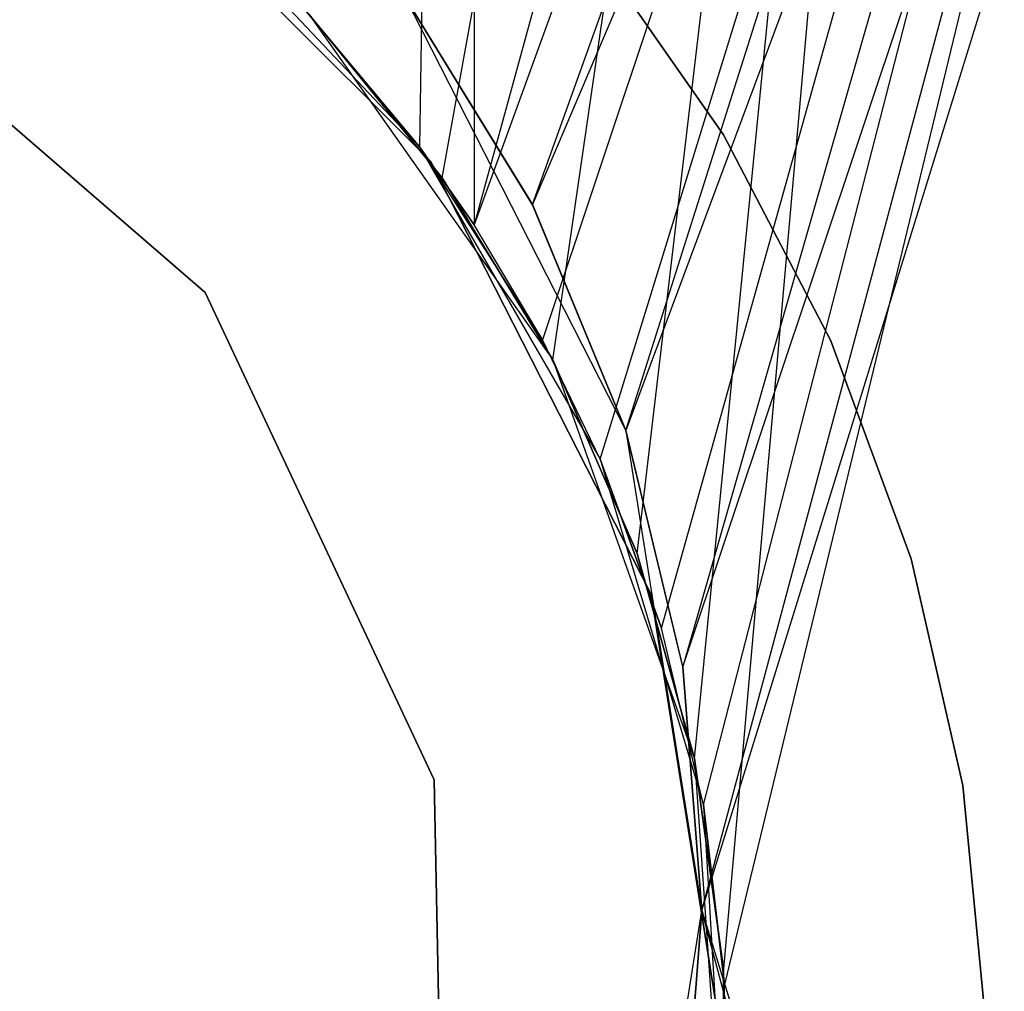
# Model space of a CAD drawing. Extents: x 0.1 to 12.1, y -6 to 6.
# Tile 75 of 181: x 6.228 to 6.418, y 0.016 to 0.204. Entities that reach past the tile are written whole.
import ezdxf

# ---------------------------------------------------------------- set-up
doc = ezdxf.new("R2010")
doc.units = 0
doc.header["$LTSCALE"] = 2.54
doc.layers.get('0').update_dxf_attribs({"linetype": 'CONTINUOUS'})

# ---------------------------------------------------------------- blocks, each defined once
blk = doc.blocks.new('DROPS_COLOR_C_STL')
at = {"color": 0}
for p, q in [((6.32731, 0.16797, 26.50224), (6.60097, 0.93168, 26.48376)), ((6.32731, 0.16797, 26.50224), (6.60097, 0.93168, 26.48376)), ((6.34537, 0.12439, 26.50141), (6.60097, 0.93168, 26.48376)), ((6.34537, 0.12439, 26.50141), (6.60097, 0.93168, 26.48376)), ((6.35635, 0.07863, 26.50087), (6.60097, 0.93168, 26.48376)), ((6.35635, 0.07863, 26.50087), (6.60097, 0.93168, 26.48376)), ((6.36005, 0.03169, 26.50069), (6.60097, 0.93168, 26.48376)), ((6.36005, 0.03169, 26.50069), (6.60097, 0.93168, 26.48376)), ((6.31607, 0.9, 35.53357), (6.30554, 0.17915, 35.53293)), ((6.31607, 0.9, 35.53357), (6.30554, 0.17915, 35.53293)), ((6.30991, 0.17313, 26.52613), (6.44165, 0.9, 26.53297)), ((6.30991, 0.17313, 26.52613), (6.44165, 0.9, 26.53297)), ((6.31607, 0.9, 35.53357), (6.31607, 0.16407, 35.53357)), ((6.51769, 0.9, 35.55139), (6.31607, 0.16407, 35.53357)), ((6.31607, 0.9, 35.53357), (6.31607, 0.16407, 35.53357)), ((6.51769, 0.9, 35.55139), (6.31607, 0.16407, 35.53357)), ((6.33127, 0.13802, 26.52704), (6.44165, 0.9, 26.53297)), ((6.33127, 0.13802, 26.52704), (6.44165, 0.9, 26.53297)), ((6.34754, 0.10059, 26.52779), (6.44165, 0.9, 26.53297)), ((6.34754, 0.10059, 26.52779), (6.44165, 0.9, 26.53297)), ((6.35863, 0.06104, 26.52832), (6.44165, 0.9, 26.53297)), ((6.35863, 0.06104, 26.52832), (6.44165, 0.9, 26.53297)), ((6.44165, 0.9, 26.53297), (6.36421, 0.02043, 26.5286)), ((6.44165, 0.9, 26.53297), (6.36421, 0.02043, 26.5286)), ((6.56624, 0.8516, 35.55722), (6.31607, 0.16407, 35.53357)), ((6.56624, 0.8516, 35.55722), (6.31607, 0.16407, 35.53357)), ((6.56624, 0.8516, 35.55722), (6.32924, 0.14188, 35.53442)), ((6.56624, 0.8516, 35.55722), (6.32924, 0.14188, 35.53442)), ((6.34037, 0.11882, 35.53518), (6.56624, 0.8516, 35.55722)), ((6.34037, 0.11882, 35.53518), (6.56624, 0.8516, 35.55722)), ((6.35226, 0.08618, 35.53601), (6.56624, 0.8516, 35.55722)), ((6.35226, 0.08618, 35.53601), (6.56624, 0.8516, 35.55722)), ((6.36035, 0.05209, 35.53661), (6.56624, 0.8516, 35.55722)), ((6.36035, 0.05209, 35.53661), (6.56624, 0.8516, 35.55722)), ((6.56624, 0.8516, 35.55722), (6.3644, 0.01744, 35.53691)), ((6.56624, 0.8516, 35.55722), (6.3644, 0.01744, 35.53691)), ((6.32732, 0.16795, 14.51415), (6.60092, 0.81072, 14.53262)), ((6.32732, 0.16795, 14.51415), (6.60092, 0.81072, 14.53262)), ((6.60092, 0.81072, 14.53262), (6.34537, 0.12439, 14.51498)), ((6.60092, 0.81072, 14.53262), (6.34537, 0.12439, 14.51498)), ((6.35633, 0.07875, 14.51552), (6.60092, 0.81072, 14.53262)), ((6.35633, 0.07875, 14.51552), (6.60092, 0.81072, 14.53262)), ((6.36005, 0.03169, 14.5157), (6.60092, 0.81072, 14.53262)), ((6.36005, 0.03169, 14.5157), (6.60092, 0.81072, 14.53262)), ((6.24124, 0.24271, 12.10455), (6.30761, 0.17634, 12.10455)), ((6.30761, 0.17634, 11.30455), (6.24124, 0.24271, 11.30455)), ((6.24124, 0.24271, 12.10455), (6.30761, 0.17634, 12.10455)), ((6.30761, 0.17634, 11.30455), (6.24124, 0.24271, 11.30455)), ((6.25774, 0.22981, 39.52568), (6.30554, 0.17915, 39.52568)), ((6.25774, 0.22981, 39.52568), (6.30554, 0.17915, 39.52568)), ((6.26414, 0.15102, 14.86256), (6.18549, 0.219, 14.86256)), ((6.18549, 0.219, 166.66256), (6.26414, 0.15102, 166.66256)), ((6.26414, 0.15102, 14.86256), (6.18549, 0.219, 14.86256)), ((6.18549, 0.219, 166.66256), (6.26414, 0.15102, 166.66256)), ((6.33855, 0.21822, 35.52113), (6.36421, 0.18144, 35.52113)), ((6.36421, 0.18144, 32.52113), (6.33855, 0.21822, 32.52113)), ((6.36421, 0.18144, 32.52113), (6.33855, 0.21822, 32.52113)), ((6.33855, 0.21822, 35.52113), (6.36421, 0.18144, 35.52113)), ((6.33855, 0.21822, 15.10455), (6.36421, 0.18144, 15.10455)), ((6.36421, 0.18144, 12.10455), (6.33855, 0.21822, 12.10455)), ((6.36421, 0.18144, 12.10455), (6.33855, 0.21822, 12.10455)), ((6.33855, 0.21822, 15.10455), (6.36421, 0.18144, 15.10455)), ((6.32732, 0.16795, 14.51415), (6.30275, 0.20802, 14.51311)), ((6.30275, 0.20802, 26.50328), (6.32731, 0.16797, 26.50224)), ((6.32731, 0.16797, 26.50224), (6.30275, 0.20802, 14.51311)), ((6.30275, 0.20802, 14.51311), (6.34537, 0.12439, 26.50141)), ((6.30275, 0.20802, 14.51311), (6.34537, 0.12439, 26.50141)), ((6.32732, 0.16795, 14.51415), (6.30275, 0.20802, 14.51311)), ((6.32731, 0.16797, 26.50224), (6.30275, 0.20802, 14.51311)), ((6.30275, 0.20802, 26.50328), (6.32731, 0.16797, 26.50224)), ((6.30554, 0.17915, 35.53293), (6.28316, 0.20583, 35.53164)), ((6.28316, 0.20583, 35.53164), (6.30554, 0.17915, 39.52568)), ((6.28316, 0.20583, 35.53164), (6.30554, 0.17915, 39.52568)), ((6.30554, 0.17915, 35.53293), (6.28316, 0.20583, 35.53164)), ((6.30991, 0.17313, 26.52613), (6.28416, 0.20477, 26.52514)), ((6.28416, 0.20477, 32.52113), (6.33127, 0.13802, 32.52113)), ((6.28416, 0.20477, 32.52113), (6.30991, 0.17313, 26.52613)), ((6.28416, 0.20477, 32.52113), (6.33127, 0.13802, 32.52113)), ((6.30991, 0.17313, 26.52613), (6.28416, 0.20477, 26.52514)), ((6.28416, 0.20477, 32.52113), (6.30991, 0.17313, 26.52613)), ((6.36421, 0.18144, 35.52113), (6.38495, 0.14167, 35.52113)), ((6.38495, 0.14167, 32.52113), (6.36421, 0.18144, 32.52113)), ((6.36421, 0.18144, 32.52113), (6.36421, 0.18144, 35.52113)), ((6.36421, 0.18144, 32.52113), (6.36421, 0.18144, 35.52113)), ((6.38495, 0.14167, 32.52113), (6.36421, 0.18144, 32.52113)), ((6.36421, 0.18144, 35.52113), (6.38495, 0.14167, 35.52113)), ((6.36421, 0.18144, 15.10455), (6.38495, 0.14167, 15.10455)), ((6.38495, 0.14167, 12.10455), (6.36421, 0.18144, 12.10455)), ((6.36421, 0.18144, 12.10455), (6.36421, 0.18144, 15.10455)), ((6.36421, 0.18144, 12.10455), (6.36421, 0.18144, 15.10455)), ((6.38495, 0.14167, 12.10455), (6.36421, 0.18144, 12.10455)), ((6.36421, 0.18144, 15.10455), (6.38495, 0.14167, 15.10455)), ((6.31607, 0.16407, 35.53357), (6.30554, 0.17915, 35.53293)), ((6.30554, 0.17915, 39.52568), (6.34037, 0.11882, 39.52568)), ((6.30554, 0.17915, 39.52568), (6.34037, 0.11882, 39.52568)), ((6.30554, 0.17915, 39.52568), (6.32924, 0.14188, 35.53442)), ((6.30554, 0.17915, 39.52568), (6.32924, 0.14188, 35.53442)), ((6.30554, 0.17915, 39.52568), (6.31607, 0.16407, 35.53357)), ((6.30554, 0.17915, 35.53293), (6.30554, 0.17915, 39.52568)), ((6.30554, 0.17915, 35.53293), (6.30554, 0.17915, 39.52568)), ((6.31607, 0.16407, 35.53357), (6.30554, 0.17915, 35.53293)), ((6.30554, 0.17915, 39.52568), (6.31607, 0.16407, 35.53357)), ((6.30761, 0.17634, 12.10455), (6.35022, 0.09271, 12.10455)), ((6.35022, 0.09271, 11.30455), (6.30761, 0.17634, 11.30455)), ((6.30761, 0.17634, 12.10455), (6.35022, 0.09271, 12.10455)), ((6.30761, 0.17634, 12.10455), (6.30761, 0.17634, 11.30455)), ((6.35022, 0.09271, 11.30455), (6.30761, 0.17634, 11.30455)), ((6.30761, 0.17634, 12.10455), (6.30761, 0.17634, 11.30455)), ((6.33127, 0.13802, 26.52704), (6.30991, 0.17313, 26.52613)), ((6.30991, 0.17313, 26.52613), (6.33127, 0.13802, 32.52113)), ((6.30991, 0.17313, 26.52613), (6.33127, 0.13802, 32.52113)), ((6.33127, 0.13802, 26.52704), (6.30991, 0.17313, 26.52613)), ((6.32731, 0.16797, 26.50224), (6.34537, 0.12439, 26.50141)), ((6.32731, 0.16797, 26.50224), (6.34537, 0.12439, 26.50141)), ((6.34537, 0.12439, 14.51498), (6.32732, 0.16795, 14.51415)), ((6.32732, 0.16795, 14.51415), (6.34537, 0.12439, 26.50141)), ((6.32732, 0.16795, 14.51415), (6.34537, 0.12439, 26.50141)), ((6.34537, 0.12439, 14.51498), (6.32732, 0.16795, 14.51415)), ((6.32924, 0.14188, 35.53442), (6.31607, 0.16407, 35.53357)), ((6.32924, 0.14188, 35.53442), (6.31607, 0.16407, 35.53357)), ((6.30834, 0.05693, 14.86256), (6.26414, 0.15102, 14.86256)), ((6.26414, 0.15102, 14.86256), (6.26414, 0.15102, 166.66256)), ((6.26414, 0.15102, 166.66256), (6.30834, 0.05693, 166.66256)), ((6.26414, 0.15102, 14.86256), (6.26414, 0.15102, 166.66256)), ((6.30834, 0.05693, 14.86256), (6.26414, 0.15102, 14.86256)), ((6.26414, 0.15102, 166.66256), (6.30834, 0.05693, 166.66256)), ((6.34037, 0.11882, 35.53518), (6.32924, 0.14188, 35.53442)), ((6.34037, 0.11882, 39.52568), (6.32924, 0.14188, 35.53442)), ((6.34037, 0.11882, 35.53518), (6.32924, 0.14188, 35.53442)), ((6.34037, 0.11882, 39.52568), (6.32924, 0.14188, 35.53442)), ((6.38495, 0.14167, 35.52113), (6.40044, 0.09958, 35.52113)), ((6.40044, 0.09958, 32.52113), (6.38495, 0.14167, 32.52113)), ((6.38495, 0.14167, 32.52113), (6.38495, 0.14167, 35.52113)), ((6.38495, 0.14167, 32.52113), (6.38495, 0.14167, 35.52113)), ((6.40044, 0.09958, 32.52113), (6.38495, 0.14167, 32.52113)), ((6.38495, 0.14167, 35.52113), (6.40044, 0.09958, 35.52113)), ((6.38495, 0.14167, 15.10455), (6.40044, 0.09958, 15.10455)), ((6.40044, 0.09958, 12.10455), (6.38495, 0.14167, 12.10455)), ((6.38495, 0.14167, 12.10455), (6.38495, 0.14167, 15.10455)), ((6.38495, 0.14167, 12.10455), (6.38495, 0.14167, 15.10455)), ((6.40044, 0.09958, 12.10455), (6.38495, 0.14167, 12.10455)), ((6.38495, 0.14167, 15.10455), (6.40044, 0.09958, 15.10455)), ((6.34754, 0.10059, 26.52779), (6.33127, 0.13802, 26.52704)), ((6.33127, 0.13802, 32.52113), (6.35863, 0.06104, 32.52113)), ((6.33127, 0.13802, 32.52113), (6.34754, 0.10059, 26.52779)), ((6.33127, 0.13802, 32.52113), (6.35863, 0.06104, 32.52113)), ((6.33127, 0.13802, 26.52704), (6.33127, 0.13802, 32.52113)), ((6.33127, 0.13802, 26.52704), (6.33127, 0.13802, 32.52113)), ((6.34754, 0.10059, 26.52779), (6.33127, 0.13802, 26.52704)), ((6.33127, 0.13802, 32.52113), (6.34754, 0.10059, 26.52779)), ((6.35633, 0.07875, 14.51552), (6.34537, 0.12439, 14.51498)), ((6.34537, 0.12439, 26.50141), (6.35635, 0.07863, 26.50087)), ((6.34537, 0.12439, 26.50141), (6.35635, 0.07863, 26.50087)), ((6.34537, 0.12439, 26.50141), (6.34537, 0.12439, 14.51498)), ((6.34537, 0.12439, 14.51498), (6.35635, 0.07863, 26.50087)), ((6.34537, 0.12439, 14.51498), (6.35635, 0.07863, 26.50087)), ((6.34537, 0.12439, 14.51498), (6.36005, 0.03169, 26.50069)), ((6.34537, 0.12439, 14.51498), (6.36005, 0.03169, 26.50069)), ((6.35633, 0.07875, 14.51552), (6.34537, 0.12439, 14.51498)), ((6.34537, 0.12439, 26.50141), (6.34537, 0.12439, 14.51498)), ((6.35226, 0.08618, 35.53601), (6.34037, 0.11882, 35.53518)), ((6.34037, 0.11882, 39.52568), (6.36035, 0.05209, 39.52568)), ((6.34037, 0.11882, 39.52568), (6.36035, 0.05209, 39.52568)), ((6.34037, 0.11882, 39.52568), (6.35226, 0.08618, 35.53601)), ((6.34037, 0.11882, 39.52568), (6.35226, 0.08618, 35.53601)), ((6.34037, 0.11882, 39.52568), (6.34037, 0.11882, 35.53518)), ((6.35226, 0.08618, 35.53601), (6.34037, 0.11882, 35.53518)), ((6.34037, 0.11882, 39.52568), (6.34037, 0.11882, 35.53518)), ((6.35863, 0.06104, 26.52832), (6.34754, 0.10059, 26.52779)), ((6.34754, 0.10059, 26.52779), (6.35863, 0.06104, 32.52113)), ((6.34754, 0.10059, 26.52779), (6.35863, 0.06104, 32.52113)), ((6.35863, 0.06104, 26.52832), (6.34754, 0.10059, 26.52779)), ((6.40044, 0.09958, 35.52113), (6.41042, 0.05586, 35.52113)), ((6.41042, 0.05586, 32.52113), (6.40044, 0.09958, 32.52113)), ((6.40044, 0.09958, 32.52113), (6.40044, 0.09958, 35.52113)), ((6.40044, 0.09958, 32.52113), (6.40044, 0.09958, 35.52113)), ((6.41042, 0.05586, 32.52113), (6.40044, 0.09958, 32.52113)), ((6.40044, 0.09958, 35.52113), (6.41042, 0.05586, 35.52113)), ((6.40044, 0.09958, 15.10455), (6.41042, 0.05586, 15.10455)), ((6.41042, 0.05586, 12.10455), (6.40044, 0.09958, 12.10455)), ((6.40044, 0.09958, 12.10455), (6.40044, 0.09958, 15.10455)), ((6.40044, 0.09958, 12.10455), (6.40044, 0.09958, 15.10455)), ((6.41042, 0.05586, 12.10455), (6.40044, 0.09958, 12.10455)), ((6.40044, 0.09958, 15.10455), (6.41042, 0.05586, 15.10455)), ((6.35022, 0.09271, 12.10455), (6.36491, 0, 12.10455)), ((6.36491, 0, 11.30455), (6.35022, 0.09271, 11.30455)), ((6.35022, 0.09271, 12.10455), (6.36491, 0, 12.10455)), ((6.35022, 0.09271, 12.10455), (6.35022, 0.09271, 11.30455)), ((6.36491, 0, 11.30455), (6.35022, 0.09271, 11.30455)), ((6.35022, 0.09271, 12.10455), (6.35022, 0.09271, 11.30455)), ((6.36035, 0.05209, 35.53661), (6.35226, 0.08618, 35.53601)), ((6.36035, 0.05209, 39.52568), (6.35226, 0.08618, 35.53601)), ((6.36035, 0.05209, 35.53661), (6.35226, 0.08618, 35.53601)), ((6.36035, 0.05209, 39.52568), (6.35226, 0.08618, 35.53601)), ((6.36005, 0.03169, 14.5157), (6.35633, 0.07875, 14.51552)), ((6.35633, 0.07875, 14.51552), (6.36005, 0.03169, 26.50069)), ((6.35633, 0.07875, 14.51552), (6.36005, 0.03169, 26.50069)), ((6.36005, 0.03169, 14.5157), (6.35633, 0.07875, 14.51552)), ((6.35635, 0.07863, 26.50087), (6.36005, 0.03169, 26.50069)), ((6.35635, 0.07863, 26.50087), (6.36005, 0.03169, 26.50069)), ((6.36421, 0.02043, 26.5286), (6.35863, 0.06104, 26.52832)), ((6.35863, 0.06104, 32.52113), (6.36421, -0.02047, 32.52113)), ((6.35863, 0.06104, 32.52113), (6.36421, 0.02043, 26.5286)), ((6.35863, 0.06104, 32.52113), (6.36421, -0.02047, 32.52113)), ((6.35863, 0.06104, 26.52832), (6.35863, 0.06104, 32.52113)), ((6.35863, 0.06104, 26.52832), (6.35863, 0.06104, 32.52113)), ((6.36421, 0.02043, 26.5286), (6.35863, 0.06104, 26.52832)), ((6.35863, 0.06104, 32.52113), (6.36421, 0.02043, 26.5286)), ((6.31045, -0.047, 14.86256), (6.30834, 0.05693, 14.86256)), ((6.30834, 0.05693, 14.86256), (6.30834, 0.05693, 166.66256)), ((6.30834, 0.05693, 166.66256), (6.31045, -0.047, 166.66256)), ((6.30834, 0.05693, 14.86256), (6.30834, 0.05693, 166.66256)), ((6.31045, -0.047, 14.86256), (6.30834, 0.05693, 14.86256)), ((6.30834, 0.05693, 166.66256), (6.31045, -0.047, 166.66256)), ((6.41042, 0.05586, 35.52113), (6.41473, 0.01122, 35.52113)), ((6.41473, 0.01122, 32.52113), (6.41042, 0.05586, 32.52113)), ((6.41042, 0.05586, 32.52113), (6.41042, 0.05586, 35.52113)), ((6.41042, 0.05586, 32.52113), (6.41042, 0.05586, 35.52113)), ((6.41473, 0.01122, 32.52113), (6.41042, 0.05586, 32.52113)), ((6.41042, 0.05586, 35.52113), (6.41473, 0.01122, 35.52113)), ((6.41042, 0.05586, 15.10455), (6.41473, 0.01122, 15.10455)), ((6.41473, 0.01122, 12.10455), (6.41042, 0.05586, 12.10455)), ((6.41042, 0.05586, 12.10455), (6.41042, 0.05586, 15.10455)), ((6.41042, 0.05586, 12.10455), (6.41042, 0.05586, 15.10455)), ((6.41473, 0.01122, 12.10455), (6.41042, 0.05586, 12.10455)), ((6.41042, 0.05586, 15.10455), (6.41473, 0.01122, 15.10455)), ((6.3644, 0.01744, 35.53691), (6.36035, 0.05209, 35.53661)), ((6.36035, 0.05209, 39.52568), (6.3644, -0.01744, 39.52568)), ((6.36035, 0.05209, 39.52568), (6.3644, -0.01744, 39.52568)), ((6.36035, 0.05209, 39.52568), (6.3644, 0.01744, 35.53691)), ((6.36035, 0.05209, 39.52568), (6.3644, 0.01744, 35.53691)), ((6.36035, 0.05209, 39.52568), (6.36035, 0.05209, 35.53661)), ((6.3644, 0.01744, 35.53691), (6.36035, 0.05209, 35.53661)), ((6.36035, 0.05209, 39.52568), (6.36035, 0.05209, 35.53661)), ((6.34537, -0.06102, 26.50141), (6.36005, 0.03169, 14.5157)), ((6.34537, -0.06102, 26.50141), (6.36005, 0.03169, 14.5157)), ((6.36005, 0.03169, 26.50069), (6.35634, -0.01532, 26.50087)), ((6.35634, -0.01532, 26.50087), (6.36005, 0.03169, 14.5157)), ((6.35634, -0.01532, 26.50087), (6.36005, 0.03169, 14.5157)), ((6.36005, 0.03169, 26.50069), (6.35634, -0.01532, 26.50087)), ((6.35638, -0.01508, 14.51552), (6.36005, 0.03169, 14.5157)), ((6.35638, -0.01508, 14.51552), (6.36005, 0.03169, 14.5157)), ((6.36005, 0.03169, 14.5157), (6.60093, -0.74735, 14.53262)), ((6.36005, 0.03169, 14.5157), (6.60093, -0.74735, 14.53262)), ((6.60097, -0.86832, 26.48376), (6.36005, 0.03169, 26.50069)), ((6.60097, -0.86832, 26.48376), (6.36005, 0.03169, 26.50069)), ((6.36005, 0.03169, 26.50069), (6.36005, 0.03169, 14.5157)), ((6.36005, 0.03169, 26.50069), (6.36005, 0.03169, 14.5157)), ((6.36421, -0.02047, 26.5286), (6.36421, 0.02043, 26.5286)), ((6.36421, 0.02043, 26.5286), (6.36421, -0.02047, 32.52113)), ((6.36421, 0.02043, 26.5286), (6.36421, -0.02047, 32.52113)), ((6.36421, -0.02047, 26.5286), (6.36421, 0.02043, 26.5286)), ((6.3644, -0.01744, 35.53691), (6.3644, 0.01744, 35.53691)), ((6.3644, -0.01744, 39.52568), (6.3644, 0.01744, 35.53691)), ((6.3644, -0.01744, 35.53691), (6.3644, 0.01744, 35.53691)), ((6.3644, -0.01744, 39.52568), (6.3644, 0.01744, 35.53691))]:
    blk.add_line(p, q, dxfattribs=at)

msp = doc.modelspace()

# ---------------------------------------------------------------- block references
at = {"color": 0}
msp.add_blockref('DROPS_COLOR_C_STL', (0, 0), dxfattribs=at)

doc.saveas('drawing.dxf')
